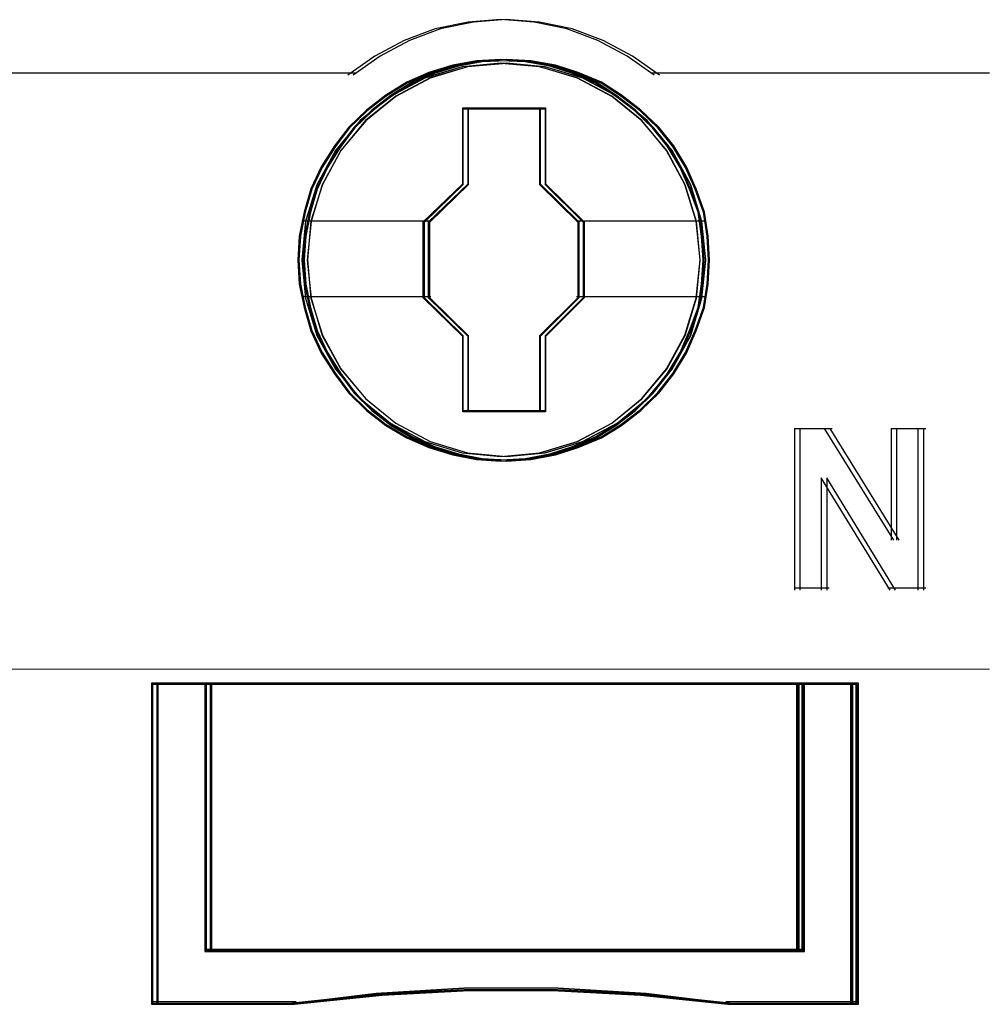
# Model space of a CAD drawing. Header units: centimetres. Extents: x -65222 to -44487, y -149615 to -110728.
# Tile 67 of 98: x -46017 to -45999, y -117940 to -117922. Entities that reach past the tile are written whole.
import ezdxf

# ---------------------------------------------------------------- set-up
doc = ezdxf.new("R2010")
doc.units = ezdxf.units.CM
doc.layers.add('ZRE Tablice', color=7, linetype='Continuous', lineweight=13)

# ---------------------------------------------------------------- blocks, each defined once
blk = doc.blocks.new('G$C0389C227')
at = {"layer": 'ZRE Tablice', "lineweight": -3}
for p, q in [((26.84, -69.478), (26.236, -69.524)), ((26.94, -69.478), (26.336, -69.524)), ((27.462, -69.524), (26.84, -69.478)), ((27.562, -69.524), (26.94, -69.478)), ((25.625, -69.65), (25.049, -69.862)), ((25.725, -69.65), (25.149, -69.862)), ((26.236, -69.524), (25.625, -69.65)), ((26.336, -69.524), (25.725, -69.65)), ((28.066, -69.65), (27.462, -69.524)), ((28.166, -69.65), (27.562, -69.524)), ((28.643, -69.862), (28.066, -69.65)), ((28.743, -69.862), (28.166, -69.65)), ((25.049, -69.862), (24.506, -70.154)), ((25.149, -69.862), (24.606, -70.154)), ((29.186, -70.154), (28.643, -69.862)), ((29.286, -70.154), (28.743, -69.862)), ((24.506, -70.154), (24.002, -70.509)), ((24.606, -70.154), (24.102, -70.509)), ((26.846, -70.22), (26.393, -70.242)), ((26.846, -70.22), (26.393, -70.242)), ((26.946, -70.22), (26.493, -70.242)), ((26.946, -70.22), (26.493, -70.242)), ((27.299, -70.242), (26.846, -70.22)), ((27.299, -70.242), (26.846, -70.22)), ((27.399, -70.242), (26.946, -70.22)), ((27.399, -70.242), (26.946, -70.22)), ((29.69, -70.509), (29.186, -70.154)), ((29.79, -70.509), (29.286, -70.154)), ((26.126, -70.351), (25.433, -70.56)), ((26.126, -70.357), (25.433, -70.567)), ((25.952, -70.324), (25.505, -70.457)), ((25.952, -70.324), (25.505, -70.457)), ((25.958, -70.344), (25.513, -70.476)), ((26.226, -70.351), (25.533, -70.56)), ((26.226, -70.357), (25.533, -70.567)), ((26.052, -70.324), (25.605, -70.457)), ((26.052, -70.324), (25.605, -70.457)), ((26.058, -70.344), (25.613, -70.476)), ((26.393, -70.242), (25.952, -70.324)), ((26.393, -70.242), (25.952, -70.324)), ((26.397, -70.262), (25.958, -70.344)), ((26.493, -70.242), (26.052, -70.324)), ((26.493, -70.242), (26.052, -70.324)), ((26.497, -70.262), (26.058, -70.344)), ((26.846, -70.284), (26.126, -70.351)), ((26.847, -70.291), (26.126, -70.357)), ((26.946, -70.284), (26.226, -70.351)), ((26.947, -70.291), (26.226, -70.357)), ((26.847, -70.24), (26.397, -70.262)), ((26.947, -70.24), (26.497, -70.262)), ((27.562, -70.351), (26.846, -70.284)), ((27.297, -70.262), (26.847, -70.24)), ((27.568, -70.357), (26.847, -70.291)), ((27.662, -70.351), (26.946, -70.284)), ((27.397, -70.262), (26.947, -70.24)), ((27.668, -70.357), (26.947, -70.291)), ((27.753, -70.344), (27.297, -70.262)), ((27.757, -70.324), (27.299, -70.242)), ((27.757, -70.324), (27.299, -70.242)), ((27.853, -70.344), (27.397, -70.262)), ((27.857, -70.324), (27.399, -70.242)), ((27.857, -70.324), (27.399, -70.242)), ((28.26, -70.56), (27.562, -70.351)), ((28.266, -70.567), (27.568, -70.357)), ((28.36, -70.56), (27.662, -70.351)), ((28.366, -70.567), (27.668, -70.357)), ((28.175, -70.476), (27.753, -70.344)), ((28.181, -70.457), (27.757, -70.324)), ((28.181, -70.457), (27.757, -70.324)), ((28.275, -70.476), (27.853, -70.344)), ((28.281, -70.457), (27.857, -70.324)), ((28.281, -70.457), (27.857, -70.324)), ((11.78, -70.466), (17.985, -70.466)), ((17.84, -70.466), (24.045, -70.466)), ((17.94, -70.466), (24.145, -70.466)), ((25.433, -70.56), (24.795, -70.897)), ((25.433, -70.567), (24.796, -70.904)), ((25.533, -70.56), (24.895, -70.897)), ((25.533, -70.567), (24.896, -70.904)), ((25.505, -70.457), (25.097, -70.639)), ((25.505, -70.457), (25.097, -70.639)), ((25.513, -70.476), (25.107, -70.657)), ((25.605, -70.457), (25.197, -70.639)), ((25.605, -70.457), (25.197, -70.639)), ((25.613, -70.476), (25.207, -70.657)), ((28.603, -70.657), (28.175, -70.476)), ((28.612, -70.639), (28.181, -70.457)), ((28.612, -70.639), (28.181, -70.457)), ((28.903, -70.897), (28.26, -70.56)), ((28.903, -70.904), (28.266, -70.567)), ((28.703, -70.657), (28.275, -70.476)), ((28.712, -70.639), (28.281, -70.457)), ((28.712, -70.639), (28.281, -70.457)), ((29.003, -70.897), (28.36, -70.56)), ((29.003, -70.904), (28.366, -70.567)), ((29.647, -70.466), (35.816, -70.466)), ((29.747, -70.466), (35.916, -70.466)), ((25.097, -70.639), (24.706, -70.882)), ((25.097, -70.639), (24.706, -70.882)), ((25.107, -70.657), (24.718, -70.898)), ((25.197, -70.639), (24.806, -70.882)), ((25.197, -70.639), (24.806, -70.882)), ((25.207, -70.657), (24.818, -70.898)), ((28.97, -70.898), (28.603, -70.657)), ((28.98, -70.882), (28.612, -70.639)), ((28.98, -70.882), (28.612, -70.639)), ((29.07, -70.898), (28.703, -70.657)), ((29.08, -70.882), (28.712, -70.639)), ((29.08, -70.882), (28.712, -70.639)), ((24.795, -70.897), (24.231, -71.35)), ((24.796, -70.904), (24.237, -71.356)), ((24.895, -70.897), (24.331, -71.35)), ((24.896, -70.904), (24.337, -71.356)), ((24.706, -70.882), (24.348, -71.158)), ((24.706, -70.882), (24.348, -71.158)), ((24.718, -70.898), (24.363, -71.173)), ((24.806, -70.882), (24.448, -71.158)), ((24.806, -70.882), (24.448, -71.158)), ((24.818, -70.898), (24.463, -71.173)), ((29.462, -71.35), (28.903, -70.897)), ((29.462, -71.356), (28.903, -70.904)), ((29.331, -71.173), (28.97, -70.898)), ((29.344, -71.158), (28.98, -70.882)), ((29.344, -71.158), (28.98, -70.882)), ((29.562, -71.35), (29.003, -70.897)), ((29.562, -71.356), (29.003, -70.904)), ((29.431, -71.173), (29.07, -70.898)), ((29.444, -71.158), (29.08, -70.882)), ((29.444, -71.158), (29.08, -70.882)), ((26.135, -71.114), (27.574, -71.114)), ((26.135, -72.529), (26.135, -71.114)), ((26.135, -71.114), (27.574, -71.114)), ((26.135, -72.529), (26.135, -71.114)), ((26.146, -71.134), (27.564, -71.134)), ((26.146, -72.539), (26.146, -71.134)), ((26.235, -71.114), (27.674, -71.114)), ((26.235, -72.529), (26.235, -71.114)), ((26.235, -71.114), (27.674, -71.114)), ((26.235, -72.529), (26.235, -71.114)), ((26.246, -71.134), (27.664, -71.134)), ((26.246, -72.539), (26.246, -71.134)), ((27.564, -71.134), (27.564, -72.539)), ((27.574, -71.114), (27.574, -72.529)), ((27.574, -71.114), (27.574, -72.529)), ((27.664, -71.134), (27.664, -72.539)), ((27.674, -71.114), (27.674, -72.529)), ((27.674, -71.114), (27.674, -72.529)), ((24.348, -71.158), (24.019, -71.472)), ((24.348, -71.158), (24.019, -71.472)), ((24.363, -71.173), (24.035, -71.486)), ((24.448, -71.158), (24.119, -71.472)), ((24.448, -71.158), (24.119, -71.472)), ((24.463, -71.173), (24.135, -71.486)), ((29.659, -71.486), (29.331, -71.173)), ((29.673, -71.472), (29.344, -71.158)), ((29.673, -71.472), (29.344, -71.158)), ((29.759, -71.486), (29.431, -71.173)), ((29.773, -71.472), (29.444, -71.158)), ((29.773, -71.472), (29.444, -71.158)), ((24.019, -71.472), (23.756, -71.82)), ((24.019, -71.472), (23.756, -71.82)), ((24.231, -71.35), (23.773, -71.907)), ((24.237, -71.356), (23.773, -71.908)), ((24.035, -71.486), (23.774, -71.831)), ((24.119, -71.472), (23.856, -71.82)), ((24.119, -71.472), (23.856, -71.82)), ((24.331, -71.35), (23.873, -71.907)), ((24.337, -71.356), (23.873, -71.908)), ((24.135, -71.486), (23.874, -71.831)), ((29.92, -71.907), (29.462, -71.35)), ((29.926, -71.908), (29.462, -71.356)), ((30.02, -71.907), (29.562, -71.35)), ((30.026, -71.908), (29.562, -71.356)), ((29.936, -71.831), (29.659, -71.486)), ((29.953, -71.82), (29.673, -71.472)), ((29.953, -71.82), (29.673, -71.472)), ((30.036, -71.831), (29.759, -71.486)), ((30.053, -71.82), (29.773, -71.472)), ((30.053, -71.82), (29.773, -71.472)), ((23.756, -71.82), (23.51, -72.212)), ((23.756, -71.82), (23.51, -72.212)), ((23.774, -71.831), (23.529, -72.221)), ((23.856, -71.82), (23.61, -72.212)), ((23.856, -71.82), (23.61, -72.212)), ((23.874, -71.831), (23.629, -72.221)), ((30.17, -72.221), (29.936, -71.831)), ((30.187, -72.212), (29.953, -71.82)), ((30.187, -72.212), (29.953, -71.82)), ((30.27, -72.221), (30.036, -71.831)), ((30.287, -72.212), (30.053, -71.82)), ((30.287, -72.212), (30.053, -71.82)), ((23.773, -71.908), (23.427, -72.543)), ((23.773, -71.907), (23.432, -72.542)), ((23.873, -71.908), (23.527, -72.543)), ((23.873, -71.907), (23.532, -72.542)), ((30.261, -72.542), (29.92, -71.907)), ((30.267, -72.543), (29.926, -71.908)), ((30.361, -72.542), (30.02, -71.907)), ((30.367, -72.543), (30.026, -71.908)), ((23.51, -72.212), (23.314, -72.62)), ((23.51, -72.212), (23.314, -72.62)), ((23.529, -72.221), (23.335, -72.627)), ((23.61, -72.212), (23.414, -72.62)), ((23.61, -72.212), (23.414, -72.62)), ((23.629, -72.221), (23.435, -72.627)), ((30.348, -72.627), (30.17, -72.221)), ((30.366, -72.62), (30.187, -72.212)), ((30.366, -72.62), (30.187, -72.212)), ((30.448, -72.627), (30.27, -72.221)), ((30.466, -72.62), (30.287, -72.212)), ((30.466, -72.62), (30.287, -72.212)), ((23.432, -72.542), (23.219, -73.221)), ((23.427, -72.543), (23.22, -73.227)), ((23.532, -72.542), (23.319, -73.221)), ((23.527, -72.543), (23.32, -73.227)), ((25.402, -73.231), (26.135, -72.529)), ((25.402, -73.231), (26.135, -72.529)), ((25.424, -73.236), (26.146, -72.539)), ((25.502, -73.231), (26.235, -72.529)), ((25.502, -73.231), (26.235, -72.529)), ((25.524, -73.236), (26.246, -72.539)), ((27.564, -72.539), (28.27, -73.236)), ((27.574, -72.529), (28.29, -73.231)), ((27.574, -72.529), (28.29, -73.231)), ((27.664, -72.539), (28.37, -73.236)), ((27.674, -72.529), (28.39, -73.231)), ((27.674, -72.529), (28.39, -73.231)), ((30.468, -73.221), (30.261, -72.542)), ((30.474, -73.227), (30.267, -72.543)), ((30.568, -73.221), (30.361, -72.542)), ((30.574, -73.227), (30.367, -72.543)), ((23.314, -72.62), (23.192, -73.051)), ((23.314, -72.62), (23.192, -73.051)), ((23.335, -72.627), (23.213, -73.055)), ((23.414, -72.62), (23.292, -73.051)), ((23.414, -72.62), (23.292, -73.051)), ((23.435, -72.627), (23.313, -73.055)), ((30.503, -73.055), (30.348, -72.627)), ((30.523, -73.051), (30.366, -72.62)), ((30.523, -73.051), (30.366, -72.62)), ((30.603, -73.055), (30.448, -72.627)), ((30.623, -73.051), (30.466, -72.62)), ((30.623, -73.051), (30.466, -72.62)), ((23.192, -73.051), (23.102, -73.497)), ((23.192, -73.051), (23.102, -73.497)), ((23.213, -73.055), (23.124, -73.5)), ((23.292, -73.051), (23.202, -73.497)), ((23.292, -73.051), (23.202, -73.497)), ((23.313, -73.055), (23.224, -73.5)), ((30.57, -73.5), (30.503, -73.055)), ((30.59, -73.497), (30.523, -73.051)), ((30.59, -73.497), (30.523, -73.051)), ((30.67, -73.5), (30.603, -73.055)), ((30.69, -73.497), (30.623, -73.051)), ((30.69, -73.497), (30.623, -73.051)), ((23.147, -73.216), (25.447, -73.216)), ((23.22, -73.227), (23.147, -73.945)), ((23.219, -73.221), (23.152, -73.939)), ((23.247, -73.216), (25.547, -73.216)), ((23.32, -73.227), (23.247, -73.945)), ((23.319, -73.221), (23.252, -73.939)), ((25.402, -74.647), (25.402, -73.231)), ((25.402, -74.647), (25.402, -73.231)), ((25.424, -74.642), (25.424, -73.236)), ((25.502, -74.647), (25.502, -73.231)), ((25.502, -74.647), (25.502, -73.231)), ((25.524, -74.642), (25.524, -73.236)), ((28.247, -73.216), (30.546, -73.216)), ((28.27, -73.236), (28.27, -74.642)), ((28.29, -73.231), (28.29, -74.647)), ((28.29, -73.231), (28.29, -74.647)), ((28.347, -73.216), (30.646, -73.216)), ((28.37, -73.236), (28.37, -74.642)), ((28.39, -73.231), (28.39, -74.647)), ((28.39, -73.231), (28.39, -74.647)), ((30.546, -73.939), (30.468, -73.221)), ((30.546, -73.945), (30.474, -73.227)), ((30.646, -73.939), (30.568, -73.221)), ((30.646, -73.945), (30.574, -73.227)), ((23.102, -73.497), (23.074, -73.944)), ((23.102, -73.497), (23.074, -73.944)), ((23.124, -73.5), (23.096, -73.944)), ((23.202, -73.497), (23.174, -73.944)), ((23.202, -73.497), (23.174, -73.944)), ((23.224, -73.5), (23.196, -73.944)), ((30.598, -73.944), (30.57, -73.5)), ((30.618, -73.944), (30.59, -73.497)), ((30.618, -73.944), (30.59, -73.497)), ((30.698, -73.944), (30.67, -73.5)), ((30.718, -73.944), (30.69, -73.497)), ((30.718, -73.944), (30.69, -73.497)), ((23.074, -73.944), (23.102, -74.391)), ((23.074, -73.944), (23.102, -74.391)), ((23.096, -73.944), (23.124, -74.389)), ((23.147, -73.945), (23.22, -74.652)), ((23.152, -73.939), (23.219, -74.651)), ((23.174, -73.944), (23.202, -74.391)), ((23.174, -73.944), (23.202, -74.391)), ((23.196, -73.944), (23.224, -74.389)), ((23.247, -73.945), (23.32, -74.652)), ((23.252, -73.939), (23.319, -74.651)), ((30.468, -74.651), (30.546, -73.939)), ((30.474, -74.652), (30.546, -73.945)), ((30.568, -74.651), (30.646, -73.939)), ((30.57, -74.389), (30.598, -73.944)), ((30.574, -74.652), (30.646, -73.945)), ((30.59, -74.391), (30.618, -73.944)), ((30.59, -74.391), (30.618, -73.944)), ((30.67, -74.389), (30.698, -73.944)), ((30.69, -74.391), (30.718, -73.944)), ((30.69, -74.391), (30.718, -73.944)), ((23.102, -74.391), (23.192, -74.827)), ((23.102, -74.391), (23.192, -74.827)), ((23.124, -74.389), (23.213, -74.823)), ((23.202, -74.391), (23.292, -74.827)), ((23.202, -74.391), (23.292, -74.827)), ((23.224, -74.389), (23.313, -74.823)), ((30.503, -74.823), (30.57, -74.389)), ((30.523, -74.827), (30.59, -74.391)), ((30.523, -74.827), (30.59, -74.391)), ((30.603, -74.823), (30.67, -74.389)), ((30.623, -74.827), (30.69, -74.391)), ((30.623, -74.827), (30.69, -74.391)), ((23.147, -74.619), (25.447, -74.619)), ((23.219, -74.651), (23.432, -75.336)), ((23.22, -74.652), (23.427, -75.341)), ((23.247, -74.619), (25.547, -74.619)), ((23.319, -74.651), (23.532, -75.336)), ((23.32, -74.652), (23.527, -75.341)), ((26.135, -75.36), (25.402, -74.647)), ((26.135, -75.36), (25.402, -74.647)), ((26.146, -75.35), (25.424, -74.642)), ((26.235, -75.36), (25.502, -74.647)), ((26.235, -75.36), (25.502, -74.647)), ((26.246, -75.35), (25.524, -74.642)), ((28.27, -74.642), (27.564, -75.35)), ((28.29, -74.647), (27.574, -75.36)), ((28.29, -74.647), (27.574, -75.36)), ((28.37, -74.642), (27.664, -75.35)), ((28.39, -74.647), (27.674, -75.36)), ((28.39, -74.647), (27.674, -75.36)), ((28.247, -74.619), (30.546, -74.619)), ((28.347, -74.619), (30.646, -74.619)), ((30.261, -75.336), (30.468, -74.651)), ((30.267, -75.341), (30.474, -74.652)), ((30.361, -75.336), (30.568, -74.651)), ((30.367, -75.341), (30.574, -74.652)), ((23.192, -74.827), (23.314, -75.258)), ((23.192, -74.827), (23.314, -75.258)), ((23.213, -74.823), (23.335, -75.251)), ((23.292, -74.827), (23.414, -75.258)), ((23.292, -74.827), (23.414, -75.258)), ((23.313, -74.823), (23.435, -75.251)), ((30.348, -75.251), (30.503, -74.823)), ((30.366, -75.258), (30.523, -74.827)), ((30.366, -75.258), (30.523, -74.827)), ((30.448, -75.251), (30.603, -74.823)), ((30.466, -75.258), (30.623, -74.827)), ((30.466, -75.258), (30.623, -74.827)), ((23.314, -75.258), (23.51, -75.672)), ((23.314, -75.258), (23.51, -75.672)), ((23.335, -75.251), (23.529, -75.662)), ((23.414, -75.258), (23.61, -75.672)), ((23.414, -75.258), (23.61, -75.672)), ((23.427, -75.341), (23.773, -75.971)), ((23.432, -75.336), (23.773, -75.965)), ((23.435, -75.251), (23.629, -75.662)), ((23.527, -75.341), (23.873, -75.971)), ((23.532, -75.336), (23.873, -75.965)), ((29.92, -75.965), (30.261, -75.336)), ((29.926, -75.971), (30.267, -75.341)), ((30.02, -75.965), (30.361, -75.336)), ((30.026, -75.971), (30.367, -75.341)), ((30.17, -75.662), (30.348, -75.251)), ((30.187, -75.672), (30.366, -75.258)), ((30.187, -75.672), (30.366, -75.258)), ((30.27, -75.662), (30.448, -75.251)), ((30.287, -75.672), (30.466, -75.258)), ((30.287, -75.672), (30.466, -75.258)), ((26.135, -76.764), (26.135, -75.36)), ((26.135, -76.764), (26.135, -75.36)), ((26.146, -76.744), (26.146, -75.35)), ((26.235, -76.764), (26.235, -75.36)), ((26.235, -76.764), (26.235, -75.36)), ((26.246, -76.744), (26.246, -75.35)), ((27.564, -75.35), (27.564, -76.744)), ((27.574, -75.36), (27.574, -76.764)), ((27.574, -75.36), (27.574, -76.764)), ((27.664, -75.35), (27.664, -76.744)), ((27.674, -75.36), (27.674, -76.764)), ((27.674, -75.36), (27.674, -76.764)), ((23.51, -75.672), (23.756, -76.058)), ((23.51, -75.672), (23.756, -76.058)), ((23.529, -75.662), (23.774, -76.047)), ((23.61, -75.672), (23.856, -76.058)), ((23.61, -75.672), (23.856, -76.058)), ((23.629, -75.662), (23.874, -76.047)), ((29.936, -76.047), (30.17, -75.662)), ((29.953, -76.058), (30.187, -75.672)), ((29.953, -76.058), (30.187, -75.672)), ((30.036, -76.047), (30.27, -75.662)), ((30.053, -76.058), (30.287, -75.672)), ((30.053, -76.058), (30.287, -75.672)), ((23.756, -76.058), (24.019, -76.417)), ((23.756, -76.058), (24.019, -76.417)), ((23.773, -75.965), (24.231, -76.517)), ((23.773, -75.971), (24.237, -76.523)), ((23.774, -76.047), (24.035, -76.403)), ((23.856, -76.058), (24.119, -76.417)), ((23.856, -76.058), (24.119, -76.417)), ((23.873, -75.965), (24.331, -76.517)), ((23.873, -75.971), (24.337, -76.523)), ((23.874, -76.047), (24.135, -76.403)), ((29.462, -76.517), (29.92, -75.965)), ((29.462, -76.523), (29.926, -75.971)), ((29.562, -76.517), (30.02, -75.965)), ((29.562, -76.523), (30.026, -75.971)), ((29.659, -76.403), (29.936, -76.047)), ((29.673, -76.417), (29.953, -76.058)), ((29.673, -76.417), (29.953, -76.058)), ((29.759, -76.403), (30.036, -76.047)), ((29.773, -76.417), (30.053, -76.058)), ((29.773, -76.417), (30.053, -76.058)), ((24.019, -76.417), (24.348, -76.737)), ((24.019, -76.417), (24.348, -76.737)), ((24.035, -76.403), (24.363, -76.722)), ((24.119, -76.417), (24.448, -76.737)), ((24.119, -76.417), (24.448, -76.737)), ((24.135, -76.403), (24.463, -76.722)), ((29.331, -76.722), (29.659, -76.403)), ((29.344, -76.737), (29.673, -76.417)), ((29.344, -76.737), (29.673, -76.417)), ((29.431, -76.722), (29.759, -76.403)), ((29.444, -76.737), (29.773, -76.417)), ((29.444, -76.737), (29.773, -76.417)), ((24.231, -76.517), (24.795, -76.97)), ((24.237, -76.523), (24.796, -76.975)), ((24.331, -76.517), (24.895, -76.97)), ((24.337, -76.523), (24.896, -76.975)), ((28.903, -76.97), (29.462, -76.517)), ((28.903, -76.975), (29.462, -76.523)), ((29.003, -76.97), (29.562, -76.517)), ((29.003, -76.975), (29.562, -76.523)), ((24.348, -76.737), (24.706, -77.013)), ((24.348, -76.737), (24.706, -77.013)), ((24.363, -76.722), (24.718, -76.996)), ((24.448, -76.737), (24.806, -77.013)), ((24.448, -76.737), (24.806, -77.013)), ((24.463, -76.722), (24.818, -76.996)), ((27.574, -76.764), (26.135, -76.764)), ((27.574, -76.764), (26.135, -76.764)), ((27.564, -76.744), (26.146, -76.744)), ((27.674, -76.764), (26.235, -76.764)), ((27.674, -76.764), (26.235, -76.764)), ((27.664, -76.744), (26.246, -76.744)), ((28.97, -76.996), (29.331, -76.722)), ((28.98, -77.013), (29.344, -76.737)), ((28.98, -77.013), (29.344, -76.737)), ((29.07, -76.996), (29.431, -76.722)), ((29.08, -77.013), (29.444, -76.737)), ((29.08, -77.013), (29.444, -76.737)), ((24.795, -76.97), (25.433, -77.312)), ((24.796, -76.975), (25.433, -77.312)), ((24.895, -76.97), (25.533, -77.312)), ((24.896, -76.975), (25.533, -77.312)), ((28.26, -77.312), (28.903, -76.97)), ((28.266, -77.312), (28.903, -76.975)), ((28.36, -77.312), (29.003, -76.97)), ((28.366, -77.312), (29.003, -76.975)), ((24.706, -77.013), (25.097, -77.244)), ((24.706, -77.013), (25.097, -77.244)), ((24.718, -76.996), (25.107, -77.227)), ((24.806, -77.013), (25.197, -77.244)), ((24.806, -77.013), (25.197, -77.244)), ((24.818, -76.996), (25.207, -77.227)), ((28.603, -77.227), (28.97, -76.996)), ((28.612, -77.244), (28.98, -77.013)), ((28.612, -77.244), (28.98, -77.013)), ((28.703, -77.227), (29.07, -76.996)), ((28.712, -77.244), (29.08, -77.013)), ((28.712, -77.244), (29.08, -77.013)), ((32.292, -77.071), (32.292, -80.072)), ((32.292, -77.071), (32.892, -77.071)), ((32.392, -77.071), (32.392, -80.072)), ((32.392, -77.071), (32.992, -77.071)), ((32.847, -77.071), (34.131, -79.146)), ((32.947, -77.071), (34.231, -79.146)), ((34.086, -77.071), (34.086, -79.146)), ((34.086, -77.071), (34.63, -77.071)), ((34.186, -77.071), (34.186, -79.146)), ((34.186, -77.071), (34.73, -77.071)), ((34.586, -77.071), (34.586, -80.072)), ((34.686, -77.071), (34.686, -80.072)), ((25.097, -77.244), (25.505, -77.427)), ((25.097, -77.244), (25.505, -77.427)), ((25.107, -77.227), (25.513, -77.408)), ((25.197, -77.244), (25.605, -77.427)), ((25.197, -77.244), (25.605, -77.427)), ((25.207, -77.227), (25.613, -77.408)), ((25.433, -77.312), (26.126, -77.522)), ((25.433, -77.312), (26.126, -77.522)), ((25.533, -77.312), (26.226, -77.522)), ((25.533, -77.312), (26.226, -77.522)), ((27.562, -77.522), (28.26, -77.312)), ((27.568, -77.522), (28.266, -77.312)), ((27.662, -77.522), (28.36, -77.312)), ((27.668, -77.522), (28.366, -77.312)), ((28.175, -77.408), (28.603, -77.227)), ((28.181, -77.427), (28.612, -77.244)), ((28.181, -77.427), (28.612, -77.244)), ((28.275, -77.408), (28.703, -77.227)), ((28.281, -77.427), (28.712, -77.244)), ((28.281, -77.427), (28.712, -77.244)), ((25.505, -77.427), (25.952, -77.559)), ((25.505, -77.427), (25.952, -77.559)), ((25.513, -77.408), (25.958, -77.54)), ((25.605, -77.427), (26.052, -77.559)), ((25.605, -77.427), (26.052, -77.559)), ((25.613, -77.408), (26.058, -77.54)), ((26.126, -77.522), (26.847, -77.593)), ((26.126, -77.522), (26.846, -77.593)), ((26.226, -77.522), (26.947, -77.593)), ((26.226, -77.522), (26.946, -77.593)), ((26.846, -77.593), (27.562, -77.522)), ((26.847, -77.593), (27.568, -77.522)), ((26.946, -77.593), (27.662, -77.522)), ((26.947, -77.593), (27.668, -77.522)), ((27.753, -77.54), (28.175, -77.408)), ((27.757, -77.559), (28.181, -77.427)), ((27.757, -77.559), (28.181, -77.427)), ((27.853, -77.54), (28.275, -77.408)), ((27.857, -77.559), (28.281, -77.427)), ((27.857, -77.559), (28.281, -77.427)), ((25.952, -77.559), (26.393, -77.647)), ((25.952, -77.559), (26.393, -77.647)), ((25.958, -77.54), (26.397, -77.627)), ((26.052, -77.559), (26.493, -77.647)), ((26.052, -77.559), (26.493, -77.647)), ((26.058, -77.54), (26.497, -77.627)), ((26.393, -77.647), (26.846, -77.675)), ((26.393, -77.647), (26.846, -77.675)), ((26.397, -77.627), (26.847, -77.655)), ((26.493, -77.647), (26.946, -77.675)), ((26.493, -77.647), (26.946, -77.675)), ((26.497, -77.627), (26.947, -77.655)), ((26.846, -77.675), (27.299, -77.647)), ((26.846, -77.675), (27.299, -77.647)), ((26.847, -77.655), (27.297, -77.627)), ((26.946, -77.675), (27.399, -77.647)), ((26.946, -77.675), (27.399, -77.647)), ((26.947, -77.655), (27.397, -77.627)), ((27.297, -77.627), (27.753, -77.54)), ((27.299, -77.647), (27.757, -77.559)), ((27.299, -77.647), (27.757, -77.559)), ((27.397, -77.627), (27.853, -77.54)), ((27.399, -77.647), (27.857, -77.559)), ((27.399, -77.647), (27.857, -77.559)), ((34.069, -80.072), (32.792, -77.989)), ((32.792, -77.989), (32.792, -80.072)), ((34.169, -80.072), (32.892, -77.989)), ((32.892, -77.989), (32.892, -80.072)), ((32.292, -80.029), (32.836, -80.029)), ((32.392, -80.029), (32.936, -80.029)), ((34.026, -80.029), (34.63, -80.029)), ((34.126, -80.029), (34.73, -80.029)), ((21.355, -81.802), (20.357, -81.802)), ((20.357, -81.802), (20.357, -87.765)), ((21.355, -81.802), (20.357, -81.802)), ((20.357, -81.802), (20.357, -87.765)), ((26.885, -81.802), (20.357, -81.802)), ((20.357, -81.802), (20.357, -87.765)), ((21.372, -81.823), (20.377, -81.823)), ((20.377, -81.823), (20.377, -87.744)), ((21.455, -81.802), (20.457, -81.802)), ((20.457, -81.802), (20.457, -87.765)), ((21.455, -81.802), (20.457, -81.802)), ((20.457, -81.802), (20.457, -87.765)), ((26.985, -81.802), (20.457, -81.802)), ((20.457, -81.802), (20.457, -87.765)), ((21.472, -81.823), (20.477, -81.823)), ((20.477, -81.823), (20.477, -87.744)), ((21.352, -81.802), (21.352, -86.783)), ((26.862, -81.802), (21.352, -81.802)), ((21.352, -81.802), (21.352, -86.783)), ((26.862, -81.802), (21.352, -81.802)), ((21.352, -81.802), (21.352, -86.783)), ((21.355, -86.776), (21.355, -81.802)), ((21.355, -86.776), (21.355, -81.802)), ((21.372, -86.762), (21.372, -81.823)), ((21.373, -81.823), (21.373, -86.763)), ((26.863, -81.823), (21.373, -81.823)), ((21.452, -81.802), (21.452, -86.783)), ((26.962, -81.802), (21.452, -81.802)), ((21.452, -81.802), (21.452, -86.783)), ((26.962, -81.802), (21.452, -81.802)), ((21.452, -81.802), (21.452, -86.783)), ((21.455, -86.776), (21.455, -81.802)), ((21.455, -86.776), (21.455, -81.802)), ((21.472, -86.762), (21.472, -81.823)), ((21.473, -81.823), (21.473, -86.763)), ((26.963, -81.823), (21.473, -81.823)), ((32.378, -81.802), (26.862, -81.802)), ((32.378, -81.802), (26.862, -81.802)), ((32.359, -81.823), (26.863, -81.823)), ((32.478, -81.802), (26.962, -81.802)), ((32.478, -81.802), (26.962, -81.802)), ((32.459, -81.823), (26.963, -81.823)), ((32.335, -86.783), (32.335, -81.802)), ((33.358, -81.823), (32.358, -81.823)), ((32.358, -81.823), (32.358, -86.762)), ((32.359, -86.763), (32.359, -81.823)), ((33.379, -81.802), (32.376, -81.802)), ((32.376, -81.802), (32.376, -86.776)), ((33.379, -81.802), (32.376, -81.802)), ((32.376, -81.802), (32.376, -86.776)), ((32.378, -86.783), (32.378, -81.802)), ((32.378, -86.783), (32.378, -81.802)), ((32.435, -86.783), (32.435, -81.802)), ((33.458, -81.823), (32.458, -81.823)), ((32.458, -81.823), (32.458, -86.762)), ((32.459, -86.763), (32.459, -81.823)), ((33.479, -81.802), (32.476, -81.802)), ((32.476, -81.802), (32.476, -86.776)), ((33.479, -81.802), (32.476, -81.802)), ((32.476, -81.802), (32.476, -86.776)), ((32.478, -86.783), (32.478, -81.802)), ((32.478, -86.783), (32.478, -81.802)), ((33.334, -81.802), (33.334, -87.765)), ((33.358, -87.744), (33.358, -81.823)), ((33.379, -87.765), (33.379, -81.802)), ((33.379, -87.765), (33.379, -81.802)), ((33.434, -81.802), (33.434, -87.765)), ((33.458, -87.744), (33.458, -81.823)), ((33.479, -87.765), (33.479, -81.802)), ((33.479, -87.765), (33.479, -81.802)), ((21.352, -86.74), (32.378, -86.74)), ((21.352, -86.783), (32.378, -86.783)), ((21.352, -86.783), (32.378, -86.783)), ((32.376, -86.776), (21.355, -86.776)), ((32.376, -86.776), (21.355, -86.776)), ((32.358, -86.762), (21.372, -86.762)), ((21.373, -86.763), (32.359, -86.763)), ((21.452, -86.74), (32.478, -86.74)), ((21.452, -86.783), (32.478, -86.783)), ((21.452, -86.783), (32.478, -86.783)), ((32.476, -86.776), (21.455, -86.776)), ((32.476, -86.776), (21.455, -86.776)), ((32.458, -86.762), (21.472, -86.762)), ((21.473, -86.763), (32.459, -86.763)), ((24.532, -87.566), (22.901, -87.765)), ((22.911, -87.765), (24.538, -87.594)), ((22.911, -87.765), (24.538, -87.594)), ((22.922, -87.744), (24.545, -87.574)), ((24.632, -87.566), (23.001, -87.765)), ((23.011, -87.765), (24.638, -87.594)), ((23.011, -87.765), (24.638, -87.594)), ((23.022, -87.744), (24.645, -87.574)), ((26.158, -87.469), (24.532, -87.566)), ((24.538, -87.594), (26.16, -87.511)), ((24.538, -87.594), (26.16, -87.511)), ((24.545, -87.574), (26.162, -87.491)), ((26.258, -87.469), (24.632, -87.566)), ((24.638, -87.594), (26.26, -87.511)), ((24.638, -87.594), (26.26, -87.511)), ((24.645, -87.574), (26.262, -87.491)), ((27.8, -87.469), (26.158, -87.469)), ((26.16, -87.511), (27.799, -87.511)), ((26.16, -87.511), (27.799, -87.511)), ((26.162, -87.491), (27.796, -87.491)), ((27.9, -87.469), (26.258, -87.469)), ((26.26, -87.511), (27.899, -87.511)), ((26.26, -87.511), (27.899, -87.511)), ((26.262, -87.491), (27.896, -87.491)), ((27.796, -87.491), (29.429, -87.574)), ((27.799, -87.511), (29.438, -87.594)), ((27.799, -87.511), (29.438, -87.594)), ((29.442, -87.566), (27.8, -87.469)), ((27.896, -87.491), (29.529, -87.574)), ((27.899, -87.511), (29.538, -87.594)), ((27.899, -87.511), (29.538, -87.594)), ((29.542, -87.566), (27.9, -87.469)), ((29.429, -87.574), (31.041, -87.744)), ((29.438, -87.594), (31.055, -87.765)), ((29.438, -87.594), (31.055, -87.765)), ((31.062, -87.765), (29.442, -87.566)), ((29.529, -87.574), (31.141, -87.744)), ((29.538, -87.594), (31.155, -87.765)), ((29.538, -87.594), (31.155, -87.765)), ((31.162, -87.765), (29.542, -87.566)), ((22.945, -87.722), (20.357, -87.722)), ((20.357, -87.765), (22.911, -87.765)), ((20.357, -87.765), (22.911, -87.765)), ((20.377, -87.744), (22.922, -87.744)), ((23.045, -87.722), (20.457, -87.722)), ((20.457, -87.765), (23.011, -87.765)), ((20.457, -87.765), (23.011, -87.765)), ((20.477, -87.744), (23.022, -87.744)), ((33.379, -87.722), (31.018, -87.722)), ((31.041, -87.744), (33.358, -87.744)), ((31.055, -87.765), (33.379, -87.765)), ((31.055, -87.765), (33.379, -87.765)), ((33.479, -87.722), (31.118, -87.722)), ((31.141, -87.744), (33.458, -87.744)), ((31.155, -87.765), (33.479, -87.765)), ((31.155, -87.765), (33.479, -87.765))]:
    blk.add_line(p, q, dxfattribs=at)
at = {"layer": 'ZRE Tablice'}
for p, q in [((35.814, -81.539), (-0.1, -81.539)), ((35.914, -81.539), (0, -81.539))]:
    blk.add_line(p, q, dxfattribs=at)

msp = doc.modelspace()

# ---------------------------------------------------------------- block references
at = {"layer": 'ZRE Tablice'}
msp.add_blockref('G$C0389C227', (-46034.97, -117852.038), dxfattribs=at)

doc.saveas('drawing.dxf')
